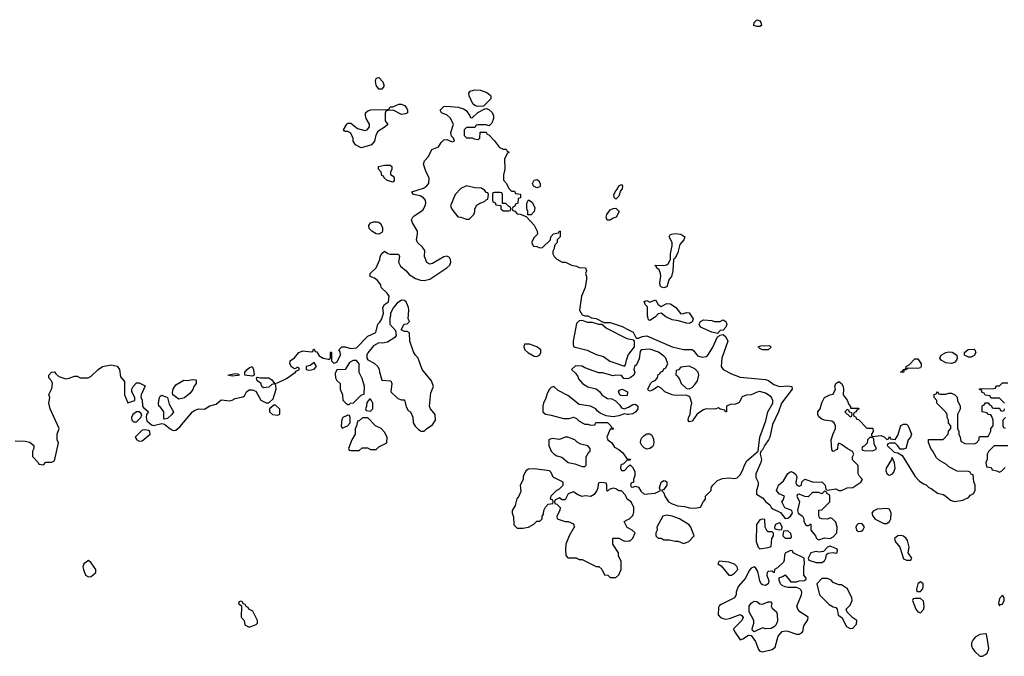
# Model space of a CAD drawing. Header units: inches. Extents: x 2396598 to 2566999, y 262085 to 451979.
# Tile 211 of 256: x 2515682 to 2522664, y 354875 to 359391. Entities that reach past the tile are written whole.
import ezdxf

# ---------------------------------------------------------------- set-up
doc = ezdxf.new("R2010")
doc.units = ezdxf.units.IN
doc.header["$MEASUREMENT"] = 0
doc.layers.add('C5315', color=7, linetype='Continuous')
doc.layers.add('C5325', color=7, linetype='Continuous')

msp = doc.modelspace()

# ---------------------------------------------------------------- linework, layer by layer
at = {"layer": 'C5315', "color": 5, "elevation": 40}
for points in [[(2518230, 358898), (2518210, 358926), (2518204.7, 358955.3), (2518210, 358974), (2518220.4, 358979.6), (2518230, 358982), (2518258, 358950), (2518264.7, 358930), (2518263.6, 358916.4), (2518250, 358898)], [(2518930, 358775.3), (2518910, 358782), (2518895.1, 358795.1), (2518869.4, 358850), (2518866, 358870), (2518876, 358884), (2518910, 358893), (2518950.6, 358890.6), (2518994.4, 358874.4), (2519016.9, 358856.9), (2519022, 358850), (2519022, 358830), (2518970, 358778)], [(2518390, 358719), (2518330, 358748), (2518292.7, 358747.3), (2518278, 358742), (2518272.7, 358727.3), (2518272.7, 358672.7), (2518292.7, 358647.3), (2518274, 358630), (2518222, 358598), (2518207.3, 358572.7), (2518197.3, 358530), (2518175.9, 358504.1), (2518130, 358488.7), (2518103.1, 358483.1), (2518063.1, 358503.1), (2518048, 358530), (2518047.3, 358547.3), (2518030, 358586), (2518010, 358598), (2517990, 358598), (2517983.1, 358603.1), (2517978, 358610), (2518002, 358650), (2518010, 358656), (2518030, 358656), (2518078, 358618), (2518130, 358606), (2518146, 358610), (2518162, 358630), (2518162, 358650), (2518139, 358690), (2518134, 358710), (2518135.3, 358730), (2518150, 358744.7), (2518171.6, 358751.6), (2518290, 358754), (2518302, 358758), (2518308.4, 358771.6), (2518327.3, 358772.7), (2518370, 358792), (2518390, 358792), (2518410, 358782), (2518425.4, 358765.4), (2518432, 358750), (2518432, 358730), (2518416.9, 358723.1)], [(2518330, 358238), (2518288, 358250), (2518266, 358270), (2518262, 358282), (2518250, 358286), (2518246, 358310), (2518226, 358330), (2518226, 358350), (2518270, 358358), (2518310, 358358), (2518322, 358350), (2518322, 358330), (2518312, 358310), (2518312.7, 358292.7), (2518330, 358282), (2518338, 358270), (2518338, 358250)], [(2519350, 358198), (2519326, 358210), (2519318, 358230), (2519330, 358252), (2519350, 358258), (2519362, 358250), (2519374, 358230), (2519374, 358210), (2519370, 358206)], [(2518850, 358213.2), (2518810, 358193.2), (2518770.7, 358150), (2518737.3, 358070), (2518746.4, 358046.4), (2518790, 357991.3), (2518810.9, 357990.9), (2518850, 357976), (2518870, 357976), (2518902, 358010), (2518908.7, 358030), (2518908.7, 358050), (2518924.7, 358075.3), (2518946, 358090), (2518979, 358101), (2518990, 358114), (2519002, 358118), (2519006, 358150), (2519002, 358162), (2518990, 358166), (2518980.4, 358180.4), (2518956, 358196), (2518910, 358199.3)], [(2519910, 358118), (2519898, 358130), (2519895.3, 358150), (2519910, 358178), (2519922, 358190), (2519930, 358211.3), (2519950, 358222), (2519956, 358210), (2519954.8, 358190), (2519942.8, 358177.2), (2519930, 358138)], [(2519090, 358166), (2519050, 358166), (2519038, 358162), (2519034, 358150), (2519034, 358110), (2519038, 358098), (2519052.7, 358092.7), (2519058, 358078), (2519094, 358074), (2519094, 358050), (2519110, 358034), (2519150, 358034), (2519162, 358038), (2519166, 358050), (2519162, 358062), (2519147.3, 358067.3), (2519130, 358086), (2519106, 358086), (2519106, 358150), (2519102, 358162)], [(2519286, 358006), (2519286, 358030), (2519278, 358050), (2519278, 358090), (2519290, 358112), (2519316.9, 358096.9), (2519335.3, 358055.3), (2519330.9, 358029.1), (2519310, 358006)], [(2519870, 357968), (2519849, 357969), (2519841.2, 357990), (2519845.2, 358010), (2519870, 358041), (2519890, 358052), (2519910, 358054), (2519934, 358030), (2519912, 357990), (2519890, 357982)], [(2518230, 357869.2), (2518210, 357872.7), (2518179, 357890), (2518159.3, 357910), (2518157.2, 357930), (2518169.5, 357950.5), (2518190, 357957.3), (2518216.8, 357956.8), (2518230, 357954.8), (2518242.5, 357942.5), (2518254.6, 357914.6), (2518254, 357890), (2518250, 357882)], [(2518390, 357401.2), (2518359.8, 357380.2), (2518332, 357350), (2518312, 357310), (2518312, 357290), (2518306, 357274), (2518306, 357230), (2518346.8, 357186.8), (2518352, 357150), (2518342.8, 357137.2), (2518290, 357104), (2518255.3, 357095.3), (2518230, 357098), (2518190, 357078), (2518150, 357028), (2518142.8, 357010), (2518142.8, 356990), (2518150, 356978), (2518194.8, 356954.8), (2518222, 356930), (2518232, 356910), (2518232.7, 356892.7), (2518250, 356834), (2518314, 356830), (2518322, 356810), (2518314, 356750), (2518363.6, 356703.6), (2518390, 356694), (2518410, 356694), (2518423.6, 356643.6), (2518438, 356618), (2518454, 356610), (2518471.1, 356571.1), (2518472, 356530), (2518487.1, 356507.1), (2518510, 356484.7), (2518530, 356472), (2518550, 356472), (2518568.9, 356491.1), (2518610, 356518), (2518631.8, 356550), (2518629, 356590), (2518595.3, 356630), (2518588, 356650), (2518596.4, 356743.6), (2518615.3, 356790), (2518602, 356830), (2518535.3, 356910), (2518508.9, 356988.9), (2518488, 357010), (2518473.6, 357033.6), (2518448.7, 357110), (2518446, 357170), (2518430, 357178), (2518410, 357178), (2518388, 357190), (2518408.9, 357231.1), (2518430, 357234), (2518446, 357250), (2518438, 357270), (2518442, 357330), (2518439, 357350), (2518422, 357390), (2518410, 357399)], [(2519298, 357090), (2519262, 357090), (2519258, 357070), (2519264.7, 357050), (2519284.7, 357030), (2519330, 357004.7), (2519350, 357002), (2519370, 357014), (2519378, 357030), (2519378, 357050), (2519348.7, 357070)], [(2517330, 356861.2), (2517278, 356870), (2517279, 356890), (2517296, 356910), (2517310, 356922), (2517330, 356930.6), (2517340.5, 356910), (2517344.7, 356870)], [(2517770, 356958), (2517742, 356938), (2517714, 356930), (2517714, 356910), (2517730, 356904.7), (2517750, 356906), (2517770, 356912), (2517788, 356930)], [(2518070, 356973.2), (2518047.5, 356972.5), (2518022, 356958), (2517991, 356909), (2517932, 356908), (2517919.6, 356880.4), (2517922, 356850), (2517931.6, 356831.6), (2517954, 356810), (2517954, 356770), (2517972, 356730), (2517972.7, 356692.7), (2517994, 356670), (2518010, 356662), (2518018, 356662), (2518028.4, 356671.6), (2518050, 356674), (2518106, 356730), (2518126, 356734), (2518128, 356790), (2518110, 356846), (2518088.9, 356888.9), (2518089, 356950)], [(2517190, 356861.2), (2517158, 356870), (2517210, 356881), (2517230, 356878), (2517242, 356870), (2517230, 356866.6)], [(2516810, 356698), (2516769.2, 356729.2), (2516765.6, 356745.6), (2516770, 356771), (2516790, 356801), (2516846.3, 356833.7), (2516870, 356830.8), (2516910, 356838.8), (2516930, 356836), (2516934, 356830), (2516933, 356810), (2516916, 356790), (2516910, 356768), (2516890, 356742), (2516850, 356708.7)], [(2519978, 356722), (2519945.2, 356725.2), (2519938, 356730), (2519928.4, 356751.6), (2519936.4, 356763.6), (2519954, 356770), (2519991.3, 356750), (2519990, 356726)], [(2516710, 356558), (2516704, 356564), (2516704, 356610), (2516681.5, 356641.5), (2516669.3, 356650), (2516667, 356670), (2516673.2, 356710), (2516679, 356721), (2516690, 356726.8), (2516730.8, 356710.8), (2516742.8, 356662.8), (2516772, 356610), (2516762, 356590), (2516730, 356562)], [(2517496.4, 356656.4), (2517483.6, 356656.4), (2517454, 356630), (2517454, 356610), (2517474, 356590), (2517510, 356584.7), (2517527.3, 356592.7), (2517527.3, 356627.3)], [(2518170, 356698), (2518162, 356698), (2518143.6, 356676.4), (2518142, 356650), (2518134, 356630), (2518138, 356618), (2518170, 356614), (2518186, 356630), (2518186, 356670), (2518178, 356690)], [(2516510, 356608.7), (2516484.7, 356590), (2516476, 356570), (2516478, 356550), (2516490, 356538), (2516510, 356538), (2516542, 356570), (2516547.3, 356587.3), (2516540.4, 356600.4), (2516530, 356608)], [(2518010, 356586), (2517974, 356570), (2517965.4, 356554.6), (2517962, 356510), (2517970, 356494), (2517990, 356502), (2518006, 356510), (2518026, 356530), (2518026, 356570), (2518022, 356582)], [(2518112.7, 356567.3), (2518090, 356546), (2518078, 356542), (2518071.6, 356508.4), (2518062, 356490), (2518062, 356450), (2518038, 356410), (2518014, 356350), (2518018, 356338), (2518030, 356334), (2518090, 356334), (2518110, 356354), (2518147.3, 356352.7), (2518170, 356342), (2518210, 356342), (2518230, 356362), (2518286, 356390), (2518288, 356430), (2518270, 356466), (2518246, 356490), (2518206, 356510), (2518150, 356566)], [(2516570, 356482), (2516550, 356478), (2516504.7, 356435.3), (2516502, 356430), (2516512, 356410), (2516530, 356401), (2516550, 356402.8), (2516608, 356450), (2516606, 356470), (2516596.4, 356476.4)], [(2519570, 356428.7), (2519550, 356428.7), (2519510, 356414), (2519461, 356419), (2519443.6, 356416.4), (2519434, 356410), (2519434, 356370), (2519452, 356330), (2519472, 356310), (2519490, 356298), (2519526.8, 356286.8), (2519572, 356250), (2519619.3, 356239.3), (2519670, 356221), (2519690, 356221), (2519699, 356230), (2519699, 356290), (2519718, 356322), (2519728, 356330), (2519728, 356350), (2519710, 356368), (2519660.4, 356380.4), (2519634.6, 356394.6), (2519618, 356410)], [(2519330, 356204), (2519290, 356202), (2519272, 356190), (2519252, 356150), (2519252, 356130), (2519232, 356090), (2519236.9, 356043.1), (2519222, 356010), (2519207.1, 355992.9), (2519194.8, 355945.2), (2519174, 355910), (2519174, 355890), (2519183.6, 355863.6), (2519186.4, 355806.4), (2519210, 355784.7), (2519250, 355784.7), (2519290, 355792), (2519328.4, 355811.6), (2519350, 355834), (2519370, 355834), (2519386, 355850), (2519386, 355870), (2519396.4, 355883.6), (2519398, 355910), (2519410, 355934), (2519430, 355954), (2519462, 355958), (2519466, 355970), (2519462, 355982), (2519446, 355990), (2519450, 356014), (2519488, 356050), (2519510, 356062), (2519535.3, 356090), (2519535.3, 356110), (2519465.2, 356145.2), (2519450, 356178), (2519438, 356190)], [(2516170, 355555.3), (2516136, 355530), (2516130.8, 355510), (2516134, 355490), (2516150, 355451.3), (2516170, 355438), (2516190, 355442), (2516222, 355470), (2516222, 355490), (2516190, 355538)], [(2517250, 355266), (2517238, 355262), (2517234, 355250), (2517254, 355234), (2517252.7, 355152.7), (2517274, 355130), (2517278, 355098), (2517310, 355082), (2517359, 355101), (2517368, 355110), (2517368, 355130), (2517334.6, 355194.6), (2517306, 355210), (2517302, 355222), (2517287.3, 355227.3), (2517282, 355242), (2517266, 355246), (2517262, 355262)]]:
    msp.add_lwpolyline(points, close=True, dxfattribs=at)
for points in [[(2515650, 356404), (2515722, 356402), (2515754.4, 356394.4), (2515782, 356370), (2515782, 356350), (2515772, 356330), (2515772.7, 356292.7), (2515814, 356250), (2515818, 356238), (2515850, 356234), (2515868.4, 356251.6), (2515910, 356251.3), (2515930, 356262), (2515957.2, 356390), (2515949, 356410), (2515949, 356450), (2515961.2, 356490), (2515899, 356630), (2515888.7, 356670), (2515895.3, 356710), (2515888.9, 356731.1), (2515910, 356774), (2515915.3, 356810), (2515908, 356830), (2515888, 356850), (2515888, 356870), (2515908.4, 356891.6), (2515930, 356892), (2515938, 356878), (2515959.8, 356859.8), (2516010, 356842.8), (2516033.2, 356846.8), (2516070, 356862), (2516090, 356862), (2516110, 356851.3), (2516168.9, 356851.1), (2516190, 356862), (2516239.5, 356910), (2516270, 356930.3), (2516330, 356941.6), (2516372.4, 356932.4), (2516390.8, 356910), (2516398, 356858), (2516424.7, 356824.7), (2516424.7, 356730), (2516450, 356674), (2516498, 356690), (2516498, 356710), (2516478, 356750), (2516478, 356770), (2516486, 356790), (2516510, 356814), (2516530, 356814), (2516572.7, 356792.7), (2516544.7, 356730), (2516542, 356710), (2516550, 356694), (2516554, 356650), (2516559.8, 356639.8), (2516596.3, 356610), (2516581, 356590), (2516578.8, 356570), (2516584.9, 356544.9), (2516616.9, 356516.9), (2516630, 356511.3), (2516690, 356526), (2516710, 356522.8), (2516750, 356487.7), (2516770, 356477.3), (2516790, 356478.8), (2516818.4, 356501.6), (2516908.7, 356610), (2516921.5, 356618.5), (2516950, 356630.7), (2516992.5, 356627.5), (2517030, 356651.3), (2517076.5, 356663.5), (2517110, 356694), (2517172.9, 356687.1), (2517190, 356691.3), (2517210, 356704.7), (2517264.7, 356715.3), (2517277.2, 356722.8), (2517290, 356751.3), (2517310, 356764.7), (2517330, 356764.7), (2517356, 356756), (2517391.6, 356691.6), (2517430, 356674), (2517450, 356674), (2517479, 356701), (2517502, 356770), (2517499, 356799), (2517490, 356808), (2517470, 356802), (2517450, 356784), (2517410, 356779), (2517399, 356790), (2517391.6, 356811.6), (2517366.6, 356830), (2517362, 356850), (2517365.2, 356854.8), (2517390.5, 356850.5), (2517450, 356850.5), (2517470, 356836), (2517490, 356811.3), (2517510, 356814.8), (2517573.6, 356846.4), (2517638, 356890), (2517642, 356898), (2517666, 356910), (2517662, 356922), (2517650, 356926), (2517642, 356918), (2517630, 356915.3), (2517610, 356929), (2517597.2, 356950), (2517599, 356970), (2517630, 356991.3), (2517662, 357030), (2517690, 357041), (2517750, 357034), (2517762, 357038), (2517766, 357054), (2517770, 357054), (2517778, 357038), (2517790, 357034), (2517806, 357006), (2517834, 356990), (2517870, 356982), (2517878, 356982), (2517886, 356990), (2517886, 357030), (2517890, 357034), (2517894, 357030), (2517894, 356970), (2517910, 356954), (2517930, 356962), (2517958, 357010), (2517955.3, 357035.3), (2517946, 357050), (2517966, 357070), (2517990, 357071.3), (2518030, 357058.8), (2518070, 357064), (2518150, 357146), (2518208.4, 357171.6), (2518222, 357230), (2518235.5, 357244.5), (2518249, 357270), (2518262, 357310), (2518258, 357350), (2518268, 357370), (2518298, 357390), (2518302, 357430), (2518288.7, 357450), (2518246, 357490), (2518242, 357510), (2518220.2, 357540.2), (2518198, 357558), (2518168, 357570), (2518168, 357590), (2518209.3, 357630.7), (2518235.3, 357690), (2518239, 357710), (2518250, 357731.3), (2518268.7, 357750), (2518292.8, 357732.8), (2518308.4, 357728.4), (2518368, 357728), (2518374.9, 357710), (2518368.4, 357670), (2518382.6, 357642.6), (2518422.8, 357610), (2518443.4, 357583.4), (2518490, 357554.8), (2518523.4, 357543.4), (2518550, 357540.5), (2518590, 357550.4), (2518710, 357630.6), (2518731.8, 357650), (2518739.7, 357670), (2518737.4, 357690), (2518730, 357703.7), (2518710, 357713.6), (2518690, 357709.5), (2518610, 357660.7), (2518590, 357656.9), (2518569.1, 357669.1), (2518552.6, 357710), (2518554.7, 357754.7), (2518538, 357778), (2518502.9, 357810), (2518495.6, 357830), (2518504, 357870), (2518502, 357890), (2518466.6, 357950), (2518461.2, 357970), (2518469.2, 357990), (2518479.5, 358000.5), (2518539.7, 358040.3), (2518554.9, 358065.1), (2518562, 358090), (2518558.7, 358110), (2518546.7, 358126.7), (2518521, 358141), (2518475.3, 358150), (2518463.7, 358170), (2518544.6, 358195.4), (2518566.6, 358210), (2518582.9, 358230), (2518586, 358270), (2518564, 358310), (2518546, 358366), (2518552.7, 358390), (2518580.1, 358419.9), (2518605.2, 358470), (2518651.5, 358488.5), (2518670, 358518.8), (2518690, 358538.8), (2518710, 358541), (2518750, 358524.7), (2518766, 358530), (2518758, 358550), (2518744, 358564), (2518739, 358590), (2518759, 358650), (2518734.7, 358694.7), (2518713.1, 358713.1), (2518674, 358730), (2518663.7, 358750), (2518690, 358774.8), (2518710, 358777.3), (2518790.6, 358770.6), (2518830, 358758.8), (2518847.1, 358747.1), (2518874, 358710), (2518878, 358698), (2518890, 358694), (2518930, 358732), (2518980.4, 358759.6), (2518990, 358762), (2519010, 358754), (2519031.6, 358731.6), (2519042, 358710), (2519041, 358690), (2519030, 358658), (2519016.9, 358643.1), (2519010, 358638), (2518990, 358646), (2518930, 358646), (2518918, 358642), (2518910, 358626), (2518850, 358626), (2518834, 358610), (2518834, 358570), (2518850, 358554), (2518890, 358554), (2518905.4, 358545.4), (2518930, 358542), (2518946, 358550), (2518947.3, 358592.7), (2518990, 358594), (2518998, 358578), (2519010, 358574), (2519050, 358532), (2519083.5, 358483.5), (2519110, 358471.3), (2519131.3, 358471.3), (2519138, 358458), (2519154, 358450), (2519138, 358442), (2519119.6, 358400.4), (2519122, 358330), (2519112, 358290), (2519112.7, 358252.7), (2519134, 358230), (2519150, 358194), (2519170, 358174), (2519190, 358174), (2519198, 358158), (2519230, 358154), (2519234, 358150), (2519232.7, 358127.3), (2519218, 358122), (2519214, 358090), (2519198, 358082), (2519192.7, 358067.3), (2519178, 358062), (2519174, 358050), (2519178, 358038), (2519192.7, 358032.7), (2519210, 358014), (2519231.6, 358011.6), (2519274, 357994), (2519330, 357934), (2519352, 357890), (2519354, 357870), (2519330, 357846), (2519312, 357810), (2519325.4, 357785.4), (2519350, 357782), (2519370, 357772), (2519390, 357774), (2519446, 357830), (2519448.4, 357851.6), (2519467.3, 357872.7), (2519502, 357878), (2519510, 357894), (2519514, 357890), (2519514, 357850), (2519494, 357830), (2519494, 357810), (2519474, 357790), (2519471.6, 357768.4), (2519462, 357750), (2519462, 357730), (2519472, 357710), (2519490, 357692), (2519530, 357672), (2519551.6, 357671.6), (2519594, 357650), (2519630, 357642), (2519650, 357632), (2519694, 357630), (2519702, 357610), (2519694, 357590), (2519702, 357570), (2519702, 357550), (2519690.8, 357490), (2519666, 357430), (2519650.8, 357330.8), (2519670, 357298), (2519690.7, 357290.7), (2519712, 357290), (2519736, 357276), (2519770, 357270.8), (2519823.6, 357243.6), (2519870, 357242), (2519953.5, 357213.5), (2520000, 357190)], [(2520000, 357125.1), (2519990, 357127), (2519841.5, 357201.5), (2519810, 357228.7), (2519790, 357228.7), (2519743.1, 357243.1), (2519710, 357244), (2519670, 357258), (2519650, 357255.3), (2519630, 357235.3), (2519606, 357110), (2519606.4, 357086.4), (2519612, 357070), (2519705.8, 357045.8), (2519770, 357014.8), (2519822, 357002), (2519868, 356968), (2519970, 356932), (2519978, 356942), (2519984.1, 356975.9), (2520000, 357017.6)], [(2520000, 356846.1), (2519990, 356842.7), (2519966, 356846), (2519950, 356868), (2519910, 356869), (2519890, 356864), (2519814, 356886), (2519790, 356886), (2519690, 356922), (2519670, 356933.2), (2519623.6, 356936.4), (2519594, 356910), (2519623.6, 356883.6), (2519639.6, 356859.6), (2519643.6, 356843.6), (2519672, 356810), (2519710, 356786), (2519770, 356772), (2519794, 356754), (2519811, 356730), (2519838, 356710), (2519850, 356704), (2519881, 356701), (2519907.9, 356687.9), (2519937.5, 356657.5), (2519950, 356638), (2519970, 356631.3), (2519998, 356642), (2520000, 356643.3)], [(2520000, 356590.4), (2519990, 356589.2), (2519970, 356595.3), (2519930, 356581.2), (2519890, 356574), (2519840.4, 356580.4), (2519799, 356599), (2519776.5, 356616.5), (2519768.7, 356630), (2519730, 356649), (2519650, 356662), (2519570, 356725.2), (2519500.2, 356760.2), (2519470, 356788), (2519450, 356782), (2519438, 356770), (2519421.4, 356738.6), (2519414, 356706), (2519396, 356670), (2519391.3, 356650), (2519392, 356610), (2519410, 356592), (2519450, 356586), (2519538, 356562), (2519578, 356562), (2519610, 356572), (2519630, 356562), (2519650, 356542), (2519690, 356522), (2519710, 356522), (2519730, 356514), (2519762, 356518), (2519766, 356530), (2519772.7, 356532.7), (2519850, 356534), (2519874, 356510), (2519878, 356498), (2519890, 356494), (2519890, 356486), (2519870, 356486), (2519844.7, 356430), (2519852, 356410), (2519882, 356390), (2519899.6, 356359.6), (2519930, 356342), (2519958, 356318), (2519990, 356274), (2520000, 356274)], [(2520000, 356266), (2519990, 356266), (2519962, 356238), (2519950, 356235.3), (2519944.7, 356230), (2519942, 356210), (2519950, 356194), (2519970, 356194), (2520000, 356224)], [(2520000, 355981.6), (2519988.9, 355988.9), (2519979, 356019), (2519950, 356048), (2519930, 356048.7), (2519910, 356062), (2519890, 356068), (2519862, 356058), (2519850, 356046), (2519846, 356050), (2519846, 356090), (2519842, 356102), (2519810, 356108), (2519790, 356106), (2519783.6, 356096.4), (2519782, 356070), (2519774, 356050), (2519756.9, 356023.1), (2519731.6, 356008.4), (2519692.5, 356012.5), (2519670, 356008.7), (2519640.9, 356020.9), (2519610, 356042), (2519571.6, 356028.4), (2519550, 355986), (2519530, 355986), (2519510, 355998), (2519478, 355982), (2519474, 355970), (2519478, 355958), (2519490, 355954), (2519514, 355930), (2519512, 355910), (2519492, 355870), (2519494, 355850), (2519550, 355832), (2519571.6, 355831.6), (2519610, 355814), (2519612.7, 355807.3), (2519614, 355790), (2519578, 355730), (2519556, 355670), (2519551.3, 355630), (2519554, 355590), (2519570, 355574), (2519627.3, 355572.7), (2519650, 355562), (2519670, 355562), (2519770, 355512), (2519790, 355512), (2519810, 355494), (2519830, 355454), (2519851.6, 355451.6), (2519870, 355434), (2519910, 355434), (2519930, 355454), (2519948, 355490), (2519947.3, 355547.3), (2519928.4, 355588.4), (2519928, 355610), (2519888, 355670), (2519888, 355710), (2519890, 355714), (2519930, 355714), (2519970, 355692), (2520000, 355693.5)], [(2520000, 355783.2), (2519988.9, 355788.9), (2519968, 355830), (2520000, 355846.8)]]:
    msp.add_lwpolyline(points, dxfattribs=at)
at = {"layer": 'C5325', "color": 5, "elevation": 40}
for points in [[(2520910, 359342), (2520889, 359350), (2520890, 359372), (2520910, 359391), (2520930, 359382), (2520938, 359370), (2520942, 359350), (2520930, 359342)], [(2520250, 357487.6), (2520232.5, 357492.5), (2520223.9, 357503.9), (2520221.6, 357530), (2520229.4, 357570), (2520226, 357590), (2520215.5, 357615.5), (2520198, 357630), (2520198, 357638), (2520186, 357650), (2520250, 357647.3), (2520269.1, 357650.9), (2520280.2, 357659.8), (2520298, 357690), (2520298, 357730), (2520309.3, 357789.3), (2520309, 357810), (2520288.7, 357851.3), (2520295.3, 357864.7), (2520306, 357870), (2520326.6, 357873.4), (2520370.4, 357870.4), (2520398, 357850), (2520390.8, 357830), (2520363.4, 357796.6), (2520350, 357739), (2520330, 357699), (2520318, 357690), (2520314.4, 357610), (2520303, 357570), (2520288, 357550), (2520270, 357495.3)], [(2520230, 357356.3), (2520270, 357376.5), (2520296, 357376), (2520334, 357350), (2520370, 357304.7), (2520390, 357306), (2520410, 357314.8), (2520430.4, 357310.4), (2520457.3, 357270), (2520450, 357248.7), (2520430, 357236), (2520410, 357237.2), (2520354.6, 357254.6), (2520310, 357262.7), (2520264.2, 357284.2), (2520230, 357309.2), (2520210, 357304), (2520190, 357284), (2520150, 357258), (2520142, 357262), (2520133.2, 357293.2), (2520132.9, 357352.9), (2520118, 357370), (2520109.3, 357390.7), (2520130, 357398), (2520150, 357386), (2520190, 357404.7), (2520210.4, 357370.4)], [(2520610, 357251), (2520650, 357251), (2520670, 357260.7), (2520690, 357251), (2520697.3, 357230), (2520690, 357208.7), (2520670, 357188), (2520650, 357186), (2520630, 357166), (2520590, 357174), (2520509.5, 357209.5), (2520501.2, 357230), (2520509.4, 357250.6), (2520530, 357262.8), (2520590, 357257.3)], [(2520950, 357048.7), (2520930, 357058), (2520918, 357070), (2520936.9, 357076.9), (2520999.6, 357079.6), (2521011.1, 357068.9), (2520990, 357048.7)], [(2522410, 356996.2), (2522381.2, 357010), (2522380.9, 357030), (2522408.3, 357051.7), (2522450, 357054.8), (2522456, 357050), (2522461, 357030), (2522450, 357009.2), (2522430, 356998)], [(2522050, 356917.2), (2521982, 356918), (2521966, 356906), (2521954, 356906), (2521950, 356888), (2521929, 356890), (2521942, 356898), (2521946, 356910), (2521966, 356914), (2521968, 356930), (2521990, 356942), (2522030, 356986), (2522050, 356986), (2522074, 356950), (2522074.8, 356930), (2522070, 356922)], [(2522290, 356952.7), (2522250, 356956), (2522216.5, 356976.5), (2522206, 356990), (2522217.2, 357010), (2522249, 357030), (2522270, 357035.3), (2522293.1, 357033.1), (2522327.3, 357010), (2522330.5, 356989.5), (2522324.9, 356975.1), (2522310, 356959)], [(2520430, 356934), (2520370, 356926), (2520352.7, 356907.3), (2520338, 356902), (2520334, 356870), (2520343.6, 356863.6), (2520359.8, 356839.8), (2520372, 356810), (2520410, 356774), (2520430, 356772), (2520450, 356782), (2520470, 356802), (2520488.7, 356830), (2520499, 356870), (2520494, 356890), (2520470, 356914)], [(2521550, 356626), (2521534, 356610), (2521570, 356574), (2521582, 356578), (2521586, 356590), (2521582, 356602), (2521566, 356606), (2521562, 356622)], [(2520130, 356345.2), (2520110, 356354), (2520094, 356370), (2520085.2, 356390), (2520086, 356410), (2520094.8, 356425.2), (2520110, 356441), (2520130, 356452), (2520150, 356452), (2520163.6, 356443.6), (2520176, 356416), (2520178.8, 356390), (2520174.8, 356370), (2520170, 356362), (2520150, 356349.2)], [(2521730, 356426), (2521710, 356426), (2521694, 356410), (2521692.7, 356387.3), (2521672.7, 356367.3), (2521658, 356362), (2521654, 356350), (2521658, 356338), (2521670, 356334), (2521730, 356332), (2521750, 356342), (2521758, 356350), (2521740.4, 356380.4), (2521738, 356418)], [(2521870, 356286), (2521864.7, 356270), (2521826, 356210), (2521822.8, 356190), (2521830.7, 356170.7), (2521843, 356163), (2521850, 356160.7), (2521870, 356167.3), (2521879.6, 356180.4), (2521889.4, 356210), (2521886.3, 356246.3)], [(2521390, 356046), (2521370, 356028), (2521350, 356038), (2521303.6, 356036.4), (2521274, 356006), (2521248.4, 356008.4), (2521210, 356026), (2521198, 356022), (2521194, 356010), (2521211.3, 355971.3), (2521198, 355910), (2521202, 355890), (2521234, 355870), (2521242, 355850), (2521242, 355830), (2521254, 355810), (2521263.6, 355803.6), (2521278, 355802), (2521287.3, 355812.7), (2521292.7, 355812.7), (2521291, 355770), (2521324.7, 355730), (2521331.3, 355711.3), (2521350, 355702), (2521390, 355716), (2521430, 355711.3), (2521450, 355722), (2521475.3, 355750), (2521479, 355790), (2521470, 355826), (2521446, 355850), (2521430, 355858), (2521411.3, 355848.7), (2521369.1, 355849.1), (2521355.3, 355855.3), (2521348.7, 355868.7), (2521348, 355912), (2521370, 355914), (2521426, 355970), (2521426, 356010), (2521422, 356022), (2521410, 356026), (2521402, 356042)], [(2520270, 355877.2), (2520242, 355870), (2520201, 355790), (2520202, 355770), (2520194, 355750), (2520194, 355730), (2520210, 355714), (2520230, 355714), (2520250, 355702), (2520290, 355702), (2520330, 355691.3), (2520350.9, 355690.9), (2520390, 355674), (2520410, 355682), (2520426, 355690), (2520466, 355730), (2520442, 355790), (2520430, 355808), (2520362, 355850), (2520308, 355870)], [(2521830, 355923.7), (2521762.5, 355917.5), (2521734.4, 355905.6), (2521724.7, 355890), (2521730.8, 355870), (2521747.9, 355847.9), (2521810, 355818), (2521830, 355816), (2521850, 355830.8), (2521859.6, 355850), (2521861.6, 355890), (2521850, 355918)], [(2520950, 355848), (2520930, 355842), (2520906.8, 355810), (2520904.7, 355690), (2520918, 355650), (2520930, 355638), (2520990, 355646.8), (2521010, 355654), (2521015.3, 355710), (2521028, 355730), (2521027.3, 355747.3), (2521018, 355758), (2520990, 355758), (2520983.1, 355763.1), (2520968.7, 355790), (2520966, 355846)], [(2521070, 355822), (2521042, 355810), (2521034, 355790), (2521038, 355778), (2521070, 355772), (2521086, 355774), (2521088, 355790), (2521078, 355818)], [(2521630, 355816), (2521616.3, 355803.7), (2521610.7, 355790), (2521614.8, 355770), (2521630, 355759.1), (2521650, 355762), (2521661.2, 355770), (2521672.7, 355792.7), (2521655.1, 355815.1)], [(2521130, 355766), (2521098, 355762), (2521094, 355730), (2521110, 355714), (2521150, 355714), (2521155.3, 355724.7), (2521150, 355746)], [(2521931.7, 355731.7), (2521910, 355729.4), (2521886, 355710), (2521890.7, 355690), (2521923.8, 355650), (2521950, 355566), (2521970, 355556), (2521990, 355558), (2522002, 355558), (2522008, 355570), (2521982.7, 355610), (2521989.3, 355650), (2521976.6, 355696.6), (2521969.2, 355710), (2521950, 355726)], [(2521430, 355655.3), (2521410, 355648), (2521382, 355618), (2521350, 355614), (2521330, 355619), (2521291.6, 355608.4), (2521274, 355570), (2521278, 355558), (2521330, 355541), (2521370, 355541), (2521390, 355552), (2521399, 355570), (2521404, 355596), (2521414.6, 355605.4), (2521450, 355611.3), (2521470, 355607.3), (2521478, 355610), (2521482, 355630), (2521476.5, 355636.5)], [(2521150, 355626), (2521111.6, 355608.4), (2521105.4, 355594.6), (2521103.6, 355556.4), (2521098, 355542), (2521056.9, 355503.1), (2521034, 355490), (2521032.7, 355467.3), (2521018, 355478), (2520990, 355475.3), (2520982, 355470), (2520981, 355450), (2520994, 355410), (2520990, 355389.2), (2520970, 355378), (2520950, 355382), (2520939.3, 355390), (2520929.6, 355409.6), (2520915.5, 355475.5), (2520901.2, 355501.2), (2520890, 355509), (2520870, 355499), (2520855.9, 355484.1), (2520827.7, 355430), (2520776, 355370), (2520762, 355330), (2520762, 355310), (2520751, 355290), (2520656.8, 355243.2), (2520645.2, 355234.8), (2520638, 355222), (2520636, 355170), (2520650.7, 355150.7), (2520670, 355142.8), (2520690, 355138.8), (2520716, 355144), (2520790, 355171), (2520803.6, 355163.6), (2520812, 355150), (2520802, 355130), (2520744.7, 355070), (2520751.3, 355050), (2520790, 354992), (2520810, 354998), (2520850, 355024.7), (2520870, 355022), (2520899.9, 354979.9), (2520922, 354922), (2520930.8, 354910.8), (2520950, 354906.8), (2521017.2, 354922.8), (2521039.3, 354940.7), (2521061.6, 355018.4), (2521089.6, 355050.4), (2521110, 355056.3), (2521130, 355053.4), (2521190, 355031), (2521210, 355031.3), (2521230, 355044.7), (2521235.3, 355050), (2521242, 355090), (2521270, 355134), (2521272.5, 355152.5), (2521214, 355190), (2521199, 355210), (2521194, 355230), (2521225.2, 355310), (2521229, 355330), (2521224, 355344), (2521213.6, 355353.6), (2521190, 355362), (2521130, 355362), (2521110, 355368), (2521090, 355378), (2521078, 355390), (2521068, 355412), (2521067.3, 355432.7), (2521096.4, 355443.6), (2521110, 355454), (2521150, 355402), (2521190, 355402), (2521208.9, 355411.1), (2521247.3, 355412.7), (2521258, 355422), (2521258, 355430), (2521242, 355450), (2521242, 355510), (2521248, 355530), (2521246, 355570), (2521166, 355610), (2521162, 355622)], [(2520642, 355550), (2520632, 355530), (2520656.8, 355516.8), (2520710, 355451.3), (2520730, 355451.3), (2520750, 355464.7), (2520775.3, 355490), (2520768.7, 355510), (2520750, 355528.7), (2520710, 355542.7)], [(2521410, 355428), (2521370, 355428), (2521334, 355390), (2521354, 355310), (2521421.4, 355241.4), (2521450, 355224.7), (2521470, 355222), (2521478, 355210), (2521486.4, 355166.4), (2521512, 355150), (2521545.4, 355085.4), (2521570, 355071.3), (2521590, 355074), (2521616.4, 355103.6), (2521618, 355130), (2521588.9, 355148.9), (2521549, 355189), (2521542, 355210), (2521570, 355238), (2521585.2, 355270), (2521584, 355290), (2521552.5, 355352.5), (2521510, 355382), (2521490, 355382), (2521450, 355398), (2521435.3, 355415.3)], [(2522070, 355402), (2522052, 355390), (2522042, 355350), (2522042, 355342), (2522050, 355334), (2522070, 355334), (2522087.3, 355352.7), (2522088, 355370), (2522088, 355390)], [(2522650, 355308), (2522630, 355286), (2522622, 355250), (2522630, 355234), (2522638, 355242), (2522650, 355244.7), (2522662, 355270), (2522662, 355290)], [(2520950, 355244), (2520990, 355261), (2521010, 355262), (2521014.8, 355250), (2521010.8, 355230), (2521016.8, 355216.8), (2521047.7, 355190), (2521054.2, 355174.2), (2521055.2, 355124.8), (2521043.8, 355096.2), (2521034.6, 355085.4), (2521010, 355072.3), (2520970, 355069.2), (2520950, 355078), (2520890, 355048.7), (2520878, 355058), (2520875.3, 355070), (2520888.7, 355110), (2520888.7, 355130), (2520856, 355190), (2520855.1, 355230), (2520870, 355251), (2520890, 355266.8), (2520910, 355262.8), (2520930, 355247.3)], [(2522070, 355286), (2522030, 355286), (2522018, 355282), (2522014, 355270), (2522036, 355210), (2522050, 355191.3), (2522070, 355182.8), (2522092.3, 355210), (2522096, 355230), (2522090, 355266)], [(2522530, 355035.3), (2522490, 355029), (2522458, 355010), (2522441, 354990), (2522431.3, 354970), (2522431, 354950), (2522438.8, 354930), (2522454, 354910), (2522490, 354874.8), (2522510, 354874.8), (2522530, 354886.8), (2522542.7, 354897.3), (2522553.2, 354930), (2522540.4, 355020.4), (2522538, 355030)]]:
    msp.add_lwpolyline(points, close=True, dxfattribs=at)
for points in [[(2520000, 357190), (2520033.2, 357173.2), (2520052.7, 357132.7), (2520070, 357132), (2520095.5, 357144.5), (2520130, 357147.3), (2520310, 357070.7), (2520390, 357051), (2520450, 357051.3), (2520462, 357042), (2520487.5, 357007.5), (2520523.1, 356996.9), (2520550, 357001), (2520562, 357010), (2520595.9, 357064.1), (2520630, 357142), (2520646, 357150), (2520646, 357154), (2520670, 357158), (2520690, 357142), (2520704.7, 357110), (2520661, 356990), (2520656, 356930), (2520671.3, 356910), (2520730, 356878.8), (2520790, 356856), (2520970, 356838), (2520990.9, 356830.9), (2521030, 356802.8), (2521070, 356788), (2521130, 356794), (2521158, 356790), (2521158.8, 356770), (2521083, 356670), (2521063.8, 356610), (2521019.9, 356520.1), (2521000.3, 356430), (2520992.2, 356410), (2520966.2, 356373.8), (2520950, 356339), (2520934.8, 356325.2), (2520933.4, 356310), (2520941.3, 356270), (2520938.4, 356250), (2520902.4, 356170), (2520903.1, 356143.1), (2520918, 356110), (2520918, 356090), (2520906, 356050), (2520906, 356026), (2520950, 355998), (2520972, 355970), (2521002, 355950), (2521012, 355930), (2521022, 355922), (2521076, 355896), (2521110, 355852), (2521130, 355856), (2521148.7, 355870), (2521162, 355890), (2521158, 355910), (2521108.7, 355928.7), (2521086, 355970), (2521096.4, 355983.6), (2521106, 356010), (2521067.3, 356027.3), (2521048.7, 356050), (2521064, 356090), (2521099.3, 356120.7), (2521130, 356171.3), (2521150, 356184.7), (2521170, 356178), (2521185.4, 356165.4), (2521192, 356150), (2521185.4, 356105.4), (2521190, 356094), (2521203.6, 356083.6), (2521210, 356082), (2521226, 356090), (2521228.4, 356111.6), (2521250, 356131.3), (2521310, 356111.3), (2521370, 356112), (2521394, 356090), (2521398, 356058), (2521410, 356054), (2521470, 356062), (2521490, 356052), (2521510, 356052), (2521549.2, 356070.8), (2521590, 356072), (2521646, 356110), (2521658, 356130), (2521634.6, 356154.6), (2521628.9, 356168.9), (2521628, 356228), (2521588.4, 356268.4), (2521588, 356290), (2521598, 356310), (2521588.4, 356328.4), (2521550, 356348), (2521510, 356378), (2521490, 356386), (2521483.6, 356376.4), (2521482, 356350), (2521476.9, 356343.1), (2521450, 356328), (2521440.4, 356340.4), (2521435.3, 356410), (2521450, 356454), (2521468, 356490), (2521468, 356510), (2521458, 356530), (2521442, 356542), (2521390, 356549.2), (2521370, 356557.2), (2521350, 356574), (2521340.9, 356590), (2521342.7, 356610), (2521357.2, 356630), (2521370, 356674), (2521388.7, 356710), (2521426, 356730), (2521450, 356734), (2521468, 356770), (2521462, 356790), (2521468.7, 356810), (2521490, 356824.7), (2521510, 356811), (2521521, 356790), (2521524.7, 356770), (2521522, 356730), (2521550, 356692), (2521561, 356661), (2521574, 356646), (2521574, 356634), (2521630, 356634), (2521634, 356630), (2521618, 356622), (2521610, 356606), (2521598, 356602), (2521594, 356590), (2521598, 356578), (2521610, 356574), (2521618, 356558), (2521630, 356554), (2521690, 356494), (2521732.7, 356492.7), (2521734, 356470), (2521722, 356450), (2521722, 356442), (2521730, 356434), (2521790, 356442), (2521812.7, 356432.7), (2521830, 356414), (2521842, 356418), (2521850, 356434), (2521858, 356418), (2521890, 356414), (2521910, 356442), (2521930, 356511.3), (2521950, 356522.8), (2521970, 356520.7), (2521982.8, 356510), (2522006.8, 356450), (2521998.8, 356430), (2521982.8, 356410), (2521964.7, 356350), (2521950, 356343.7), (2521925.2, 356345.2), (2521910, 356368), (2521890, 356386), (2521850, 356386), (2521838, 356382), (2521834, 356370), (2521882, 356322), (2521910, 356318), (2521938.7, 356298.7), (2522031.3, 356150), (2522059.8, 356119.8), (2522090, 356098), (2522110.9, 356090.9), (2522130, 356072), (2522145.4, 356065.4), (2522190, 356032), (2522230, 356022), (2522250, 356012), (2522283.6, 355983.6), (2522310, 355974), (2522370, 355982), (2522410, 356002), (2522423.1, 356016.9), (2522446, 356030), (2522458, 356050), (2522458, 356090), (2522447.3, 356112.7), (2522442, 356162), (2522430, 356166), (2522422, 356182), (2522410, 356186), (2522330, 356188), (2522270, 356218), (2522254.6, 356234.6), (2522204.7, 356264.7), (2522183.1, 356283.1), (2522158, 356330), (2522142, 356350), (2522127.3, 356392.7), (2522127.3, 356412.7), (2522230, 356414), (2522266, 356450), (2522268.4, 356471.6), (2522286, 356490), (2522286, 356510), (2522268.4, 356528.4), (2522268, 356550), (2522258, 356570), (2522258, 356590), (2522250, 356606), (2522186, 356670), (2522186, 356690), (2522166, 356710), (2522167.3, 356732.7), (2522182, 356738), (2522190, 356754), (2522198, 356738), (2522210, 356734), (2522250, 356734), (2522270, 356742), (2522290, 356742), (2522314, 356730), (2522330, 356714), (2522332, 356690), (2522352, 356650), (2522351.6, 356628.4), (2522332, 356590), (2522332, 356490), (2522342, 356470), (2522342, 356450), (2522352, 356430), (2522352.7, 356412.7), (2522358, 356398), (2522383.6, 356383.6), (2522450, 356382), (2522466, 356390), (2522486, 356410), (2522486, 356430), (2522490, 356434), (2522550, 356434), (2522567.3, 356472.7), (2522568.4, 356491.6), (2522586, 356510), (2522586, 356550), (2522576.4, 356576.4), (2522567.3, 356587.3), (2522546, 356590), (2522542, 356602), (2522506, 356610), (2522507.3, 356652.7), (2522522, 356658), (2522530, 356674), (2522550, 356674), (2522558, 356658), (2522572.7, 356652.7), (2522578, 356638), (2522590, 356634), (2522630, 356634), (2522638, 356618), (2522650, 356614), (2522662, 356618), (2522666, 356630)], [(2520000, 357017.6), (2520000.7, 357019.3), (2520041.2, 357070), (2520042, 357110), (2520038, 357118), (2520000, 357125.1)], [(2520000, 356224), (2520010, 356234), (2520030, 356214), (2520043.6, 356183.6), (2520043.6, 356156.4), (2520034, 356130), (2520034, 356110), (2520018, 356102), (2520014, 356090), (2520018, 356078), (2520030, 356074), (2520050, 356082), (2520070, 356074), (2520087.1, 356047.1), (2520110, 356026), (2520188.7, 356031.3), (2520226, 356050), (2520218, 356070), (2520230, 356111.3), (2520250, 356122), (2520259.6, 356119.6), (2520271.6, 356111.6), (2520271.3, 356090), (2520250, 356058), (2520234, 356050), (2520250, 356034), (2520258, 356010), (2520282.8, 355970), (2520310, 355955.5), (2520350, 355942.4), (2520397.1, 355937.1), (2520432.5, 355927.5), (2520470, 355926), (2520510, 355934), (2520530, 355974), (2520546, 355990), (2520546, 356010), (2520586, 356050), (2520586, 356070), (2520598, 356090), (2520630, 356122), (2520664.7, 356135.3), (2520710, 356141), (2520750, 356136), (2520770, 356141), (2520790, 356162.8), (2520807.9, 356192.1), (2520823.7, 356236.3), (2520838.9, 356261.1), (2520918, 356330), (2520931.6, 356430), (2520974, 356546), (2520986.3, 356610), (2521022.4, 356670), (2521023.6, 356690), (2521010, 356714.5), (2520970, 356740.9), (2520930, 356752.7), (2520911.1, 356748.9), (2520870, 356728.7), (2520832.7, 356727.3), (2520805.4, 356714.6), (2520783.6, 356676.4), (2520774, 356670), (2520756.9, 356663.1), (2520719.6, 356660.4), (2520694, 356650), (2520694, 356610), (2520686, 356610), (2520682, 356622), (2520650, 356628), (2520638, 356638), (2520610.8, 356629.2), (2520550, 356629.3), (2520530, 356622.7), (2520498.5, 356601.5), (2520484.7, 356590), (2520450, 356544), (2520430, 356538), (2520422, 356550), (2520424, 356570), (2520435.3, 356590), (2520440.2, 356639.8), (2520448.7, 356670), (2520434.6, 356714.6), (2520408.4, 356728.4), (2520330, 356725.2), (2520310, 356729), (2520258, 356750), (2520230, 356778), (2520210, 356788.7), (2520170, 356762), (2520150, 356755.3), (2520140.2, 356760.2), (2520135.3, 356770), (2520155.3, 356810), (2520170, 356824.7), (2520188.4, 356831.6), (2520206, 356850), (2520210, 356874), (2520222, 356878), (2520226, 356890), (2520242, 356898), (2520250, 356914), (2520262, 356918), (2520278, 356950), (2520264, 356990), (2520250, 357004), (2520211.5, 357031.5), (2520150, 357054.7), (2520090, 357049), (2520082, 357038), (2520074.9, 356985.1), (2520056.3, 356943.7), (2520042, 356930), (2520038, 356910), (2520044.7, 356890), (2520038, 356870), (2520011.3, 356850), (2520000, 356846.1)], [(2522666, 356670), (2522630, 356706), (2522570, 356706), (2522562, 356722), (2522527.3, 356727.3), (2522522, 356742), (2522507.3, 356747.3), (2522502, 356762), (2522487.3, 356767.3), (2522487.3, 356772.7), (2522590, 356774), (2522602, 356778), (2522607.3, 356792.7), (2522630, 356794), (2522650, 356814), (2522690, 356814)], [(2520000, 356643.3), (2520030, 356662), (2520050, 356664.7), (2520064.7, 356650), (2520066, 356630), (2520050.5, 356609.5), (2520030, 356594), (2520000, 356590.4)], [(2522672, 356570), (2522654, 356550), (2522654, 356510), (2522658, 356498), (2522670, 356494)], [(2522690, 356368), (2522592.7, 356367.3), (2522551.6, 356328.4), (2522542, 356310), (2522542, 356270), (2522534, 356250), (2522538, 356218), (2522570, 356214), (2522578, 356198), (2522611.6, 356191.6), (2522630, 356182), (2522646, 356190), (2522670, 356214)], [(2520000, 356274), (2520010, 356274), (2520014, 356270), (2520010, 356266), (2520000, 356266)], [(2520000, 355846.8), (2520006, 355850), (2520030, 355874), (2520036.4, 355896.4), (2520038, 355930), (2520018, 355970), (2520000, 355981.6)], [(2520000, 355693.5), (2520010, 355694), (2520030, 355714), (2520046, 355750), (2520026, 355770), (2520000, 355783.2)]]:
    msp.add_lwpolyline(points, dxfattribs=at)

doc.saveas('drawing.dxf')
